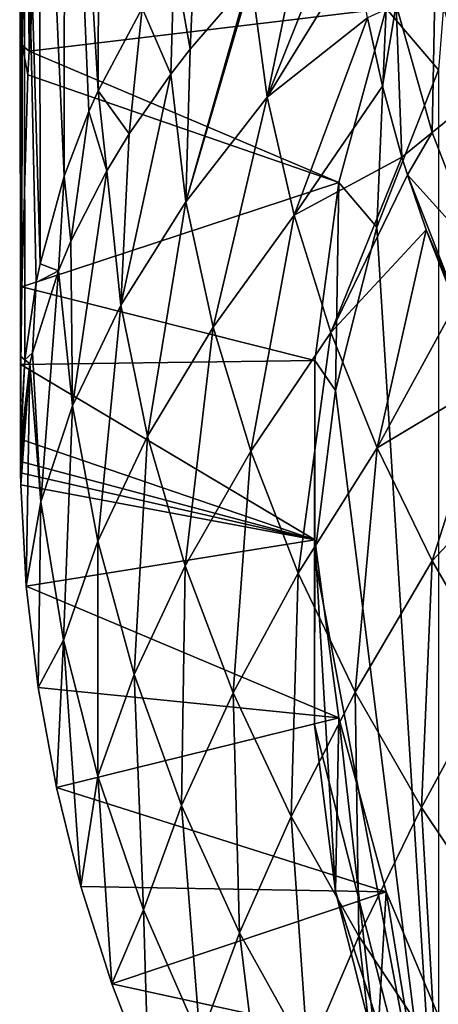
# Model space of a CAD drawing. Header units: metres. Extents: x -81 to 81, y -160 to 24.
# Tile 4 of 256: x -14.31 to -11, y -150.37 to -142.6. Entities that reach past the tile are written whole.
import ezdxf

# ---------------------------------------------------------------- set-up
doc = ezdxf.new("R2010")
doc.units = ezdxf.units.M
doc.layers.add('solid_501850_SW0001', color=7, linetype='CONTINUOUS')

msp = doc.modelspace()

# ---------------------------------------------------------------- linework, layer by layer
at = {"layer": 'solid_501850_SW0001'}
for points in [[(-13.686807, -143.165695, 180.86113), (-13.672958, -138.042282, 179.01651), (-13.949407, -138.755051, 177.308441)], [(-13.339177, -142.512634, 182.594925), (-13.672958, -138.042282, 179.01651), (-13.686807, -143.165695, 180.86113)], [(-13.953584, -143.836884, 179.151352), (-13.949407, -138.755051, 177.308441), (-14.148939, -139.475327, 175.605804)], [(-13.758826, -143.327011, 180.444122), (-13.949407, -138.755051, 177.308441), (-13.953584, -143.836884, 179.151352)], [(-13.758826, -143.327011, 180.444122), (-13.686807, -143.165695, 180.86113), (-13.949407, -138.755051, 177.308441)], [(-14.144562, -144.530762, 177.445801), (-14.148939, -139.475327, 175.605804), (-14.271169, -140.219238, 173.920471)], [(-13.953584, -143.836884, 179.151352), (-14.148939, -139.475327, 175.605804), (-14.144562, -144.530762, 177.445801)], [(-14.30568, -140.836288, 173.006668), (-14.302958, -142.778656, 173.325577), (-14.271169, -140.219238, 173.920471)], [(-14.302958, -142.778656, 173.325577), (-14.302695, -142.967453, 173.358978), (-14.271169, -140.219238, 173.920471)], [(-14.302695, -142.967453, 173.358978), (-14.300559, -144.668549, 173.711594), (-14.271169, -140.219238, 173.920471)], [(-14.300559, -144.668549, 173.711594), (-14.300113, -145.258698, 173.859894), (-14.271169, -140.219238, 173.920471)], [(-14.300113, -145.258698, 173.859894), (-14.264355, -145.28685, 175.647171), (-14.271169, -140.219238, 173.920471)], [(-14.174723, -144.677383, 177.092468), (-14.271169, -140.219238, 173.920471), (-14.264355, -145.28685, 175.647171)], [(-14.174723, -144.677383, 177.092468), (-14.144562, -144.530762, 177.445801), (-14.271169, -140.219238, 173.920471)], [(-14.301572, -140.860474, 172.859802), (-14.302958, -142.778656, 173.325577), (-14.30568, -140.836288, 173.006668)], [(-14.286272, -142.803833, 173.083359), (-14.302958, -142.778656, 173.325577), (-14.301572, -140.860474, 172.859802)], [(-14.286272, -142.803833, 173.083359), (-14.301572, -140.860474, 172.859802), (-14.282721, -140.884293, 172.714005)], [(-14.286272, -142.803833, 173.083359), (-14.282721, -140.884293, 172.714005), (-14.24931, -140.907669, 172.570755)], [(-14.286272, -142.803833, 173.083359), (-14.24931, -140.907669, 172.570755), (-14.231543, -142.852386, 172.854355)], [(-14.201665, -140.930374, 172.431458), (-14.231543, -142.852386, 172.854355), (-14.24931, -140.907669, 172.570755)], [(-14.201665, -140.930374, 172.431458), (-14.176088, -142.045105, 172.560532), (-14.231543, -142.852386, 172.854355)], [(-11, -142.998276, 168.225082), (-11.412685, -142.515457, 172.731735), (-10.857915, -141.198761, 172.252487)], [(-11.700575, -141.576294, 188.349121), (-12.076976, -141.880707, 187.279739), (-12.351288, -143.215561, 186.360214)], [(-11.646981, -142.070099, 188.501968), (-11.700575, -141.576294, 188.349121), (-12.351288, -143.215561, 186.360214)], [(-12.958985, -142.835419, 184.330185), (-12.918057, -141.894943, 184.311646), (-13.085161, -142.123337, 183.667114)], [(-12.499203, -142.302536, 185.963058), (-12.918057, -141.894943, 184.311646), (-12.958985, -142.835419, 184.330185)], [(-12.076976, -141.880707, 187.279739), (-12.479287, -142.281189, 186.028564), (-12.351288, -143.215561, 186.360214)], [(-11.412685, -142.515457, 172.731735), (-14.231543, -142.852386, 172.854355), (-14.176088, -142.045105, 172.560532)], [(-11.561646, -142.588318, 188.66748), (-11.646981, -142.070099, 188.501968), (-12.351288, -143.215561, 186.360214)], [(-11.026886, -142.267731, 189.635269), (-10.745193, -143.244949, 190.000916), (-10.648368, -142.053711, 190.05127)], [(-13.111863, -143.032333, 183.724335), (-13.085161, -142.123337, 183.667114), (-13.339177, -142.512634, 182.594925)], [(-12.958985, -142.835419, 184.330185), (-13.085161, -142.123337, 183.667114), (-13.111863, -143.032333, 183.724335)], [(-12.479287, -142.281189, 186.028564), (-12.499203, -142.302536, 185.963058), (-12.994123, -144.04158, 184.031494)], [(-12.351288, -143.215561, 186.360214), (-12.479287, -142.281189, 186.028564), (-12.994123, -144.04158, 184.031494)], [(-12.499203, -142.302536, 185.963058), (-12.958985, -142.835419, 184.330185), (-12.994123, -144.04158, 184.031494)], [(-11.333064, -142.484909, 189.164932), (-11.049005, -143.49382, 189.544937), (-11.026886, -142.267731, 189.635269)], [(-11.049005, -143.49382, 189.544937), (-10.745193, -143.244949, 190.000916), (-11.026886, -142.267731, 189.635269)], [(-11.412685, -142.515457, 172.731735), (-11.787441, -143.887009, 173.230927), (-14.231543, -142.852386, 172.854355)], [(-13.441101, -143.503967, 182.266388), (-13.339177, -142.512634, 182.594925), (-13.686807, -143.165695, 180.86113)], [(-13.111863, -143.032333, 183.724335), (-13.339177, -142.512634, 182.594925), (-13.441101, -143.503967, 182.266388)], [(-11.486273, -144.240814, 168.677322), (-11.787441, -143.887009, 173.230927), (-11.412685, -142.515457, 172.731735)], [(-11.333064, -142.484909, 189.164932), (-11.561646, -142.588318, 188.66748), (-11.442973, -143.128387, 188.843933)], [(-11, -142.998276, 168.225082), (-11.486273, -144.240814, 168.677322), (-11.412685, -142.515457, 172.731735)], [(-11.333064, -142.484909, 189.164932), (-11.442973, -143.128387, 188.843933), (-11.288487, -143.687408, 189.03035)], [(-11.333064, -142.484909, 189.164932), (-11.288487, -143.687408, 189.03035), (-11.049005, -143.49382, 189.544937)], [(-11.561646, -142.588318, 188.66748), (-12.351288, -143.215561, 186.360214), (-12.139634, -144.146484, 186.699509)], [(-11.442973, -143.128387, 188.843933), (-11.561646, -142.588318, 188.66748), (-12.139634, -144.146484, 186.699509)], [(-14.286272, -142.803833, 173.083359), (-14.302695, -142.967453, 173.358978), (-14.302958, -142.778656, 173.325577)], [(-14.286272, -142.803833, 173.083359), (-14.300559, -144.668549, 173.711594), (-14.302695, -142.967453, 173.358978)], [(-14.298138, -144.689087, 173.620941), (-14.300559, -144.668549, 173.711594), (-14.286272, -142.803833, 173.083359)], [(-14.298138, -144.689087, 173.620941), (-14.286272, -142.803833, 173.083359), (-14.289955, -144.711838, 173.531143)], [(-14.286272, -142.803833, 173.083359), (-14.241309, -143.038223, 172.921997), (-14.289955, -144.711838, 173.531143)], [(-14.286272, -142.803833, 173.083359), (-14.231543, -142.852386, 172.854355), (-14.241309, -143.038223, 172.921997)], [(-11.787441, -143.887009, 173.230927), (-14.241309, -143.038223, 172.921997), (-14.231543, -142.852386, 172.854355)], [(-12.958985, -142.835419, 184.330185), (-13.111863, -143.032333, 183.724335), (-12.994123, -144.04158, 184.031494)], [(-11, -142.998276, 168.225082), (-11, -152.01149, 171.50563), (-11.486273, -144.240814, 168.677322)], [(-11.787441, -143.887009, 173.230927), (-14.289955, -144.711838, 173.531143), (-14.241309, -143.038223, 172.921997)], [(-13.111863, -143.032333, 183.724335), (-13.441101, -143.503967, 182.266388), (-13.507523, -144.856644, 181.666626)], [(-12.994123, -144.04158, 184.031494), (-13.111863, -143.032333, 183.724335), (-13.507523, -144.856644, 181.666626)], [(-13.618, -143.794815, 181.363037), (-13.686807, -143.165695, 180.86113), (-13.758826, -143.327011, 180.444122)], [(-13.441101, -143.503967, 182.266388), (-13.686807, -143.165695, 180.86113), (-13.618, -143.794815, 181.363037)], [(-11.288487, -143.687408, 189.03035), (-11.442973, -143.128387, 188.843933), (-12.139634, -144.146484, 186.699509)], [(-12.351288, -143.215561, 186.360214), (-12.994123, -144.04158, 184.031494), (-12.779128, -145.029846, 184.389572)], [(-12.139634, -144.146484, 186.699509), (-12.351288, -143.215561, 186.360214), (-12.779128, -145.029846, 184.389572)], [(-11.049005, -143.49382, 189.544937), (-10.677182, -144.456573, 189.912781), (-10.745193, -143.244949, 190.000916)], [(-13.901849, -144.350143, 179.617126), (-13.758826, -143.327011, 180.444122), (-13.953584, -143.836884, 179.151352)], [(-13.618, -143.794815, 181.363037), (-13.758826, -143.327011, 180.444122), (-13.901849, -144.350143, 179.617126)], [(-13.441101, -143.503967, 182.266388), (-13.618, -143.794815, 181.363037), (-13.507523, -144.856644, 181.666626)], [(-11.049005, -143.49382, 189.544937), (-11.288487, -143.687408, 189.03035), (-11.244421, -143.828491, 189.077942)], [(-11.049005, -143.49382, 189.544937), (-11.244421, -143.828491, 189.077942), (-10.677182, -144.456573, 189.912781)], [(-11.288487, -143.687408, 189.03035), (-12.139634, -144.146484, 186.699509), (-11.849707, -145.070328, 187.038269)], [(-11.244421, -143.828491, 189.077942), (-11.288487, -143.687408, 189.03035), (-11.849707, -145.070328, 187.038269)], [(-13.618, -143.794815, 181.363037), (-13.901849, -144.350143, 179.617126), (-13.889805, -145.650192, 179.269897)], [(-13.507523, -144.856644, 181.666626), (-13.618, -143.794815, 181.363037), (-13.889805, -145.650192, 179.269897)], [(-14.000388, -144.58403, 178.867844), (-13.953584, -143.836884, 179.151352), (-14.144562, -144.530762, 177.445801)], [(-13.901849, -144.350143, 179.617126), (-13.953584, -143.836884, 179.151352), (-14.000388, -144.58403, 178.867844)], [(-11.096141, -144.262466, 189.22551), (-11.244421, -143.828491, 189.077942), (-11.849707, -145.070328, 187.038269)], [(-10.864378, -144.804901, 189.45314), (-11.244421, -143.828491, 189.077942), (-11.096141, -144.262466, 189.22551)], [(-10.864378, -144.804901, 189.45314), (-10.677182, -144.456573, 189.912781), (-11.244421, -143.828491, 189.077942)], [(-11.787441, -143.887009, 173.230927), (-11.976321, -145.291977, 173.742294), (-14.289955, -144.711838, 173.531143)], [(-11.814212, -145.528336, 169.14595), (-11.976321, -145.291977, 173.742294), (-11.787441, -143.887009, 173.230927)], [(-11.486273, -144.240814, 168.677322), (-11.814212, -145.528336, 169.14595), (-11.787441, -143.887009, 173.230927)], [(-12.994123, -144.04158, 184.031494), (-13.507523, -144.856644, 181.666626), (-13.296184, -145.890381, 182.040115)], [(-12.779128, -145.029846, 184.389572), (-12.994123, -144.04158, 184.031494), (-13.296184, -145.890381, 182.040115)], [(-12.139634, -144.146484, 186.699509), (-12.779128, -145.029846, 184.389572), (-12.482399, -146.00798, 184.745728)], [(-11.849707, -145.070328, 187.038269), (-12.139634, -144.146484, 186.699509), (-12.482399, -146.00798, 184.745728)], [(-11.096141, -144.262466, 189.22551), (-11.849707, -145.070328, 187.038269), (-11.485128, -145.981079, 187.374039)], [(-11.486273, -144.240814, 168.677322), (-11, -152.01149, 171.50563), (-11.814212, -145.528336, 169.14595)], [(-10.864891, -144.850891, 189.427689), (-11.096141, -144.262466, 189.22551), (-11.485128, -145.981079, 187.374039)], [(-10.864378, -144.804901, 189.45314), (-11.096141, -144.262466, 189.22551), (-10.864891, -144.850891, 189.427689)], [(-13.901849, -144.350143, 179.617126), (-14.000388, -144.58403, 178.867844), (-13.889805, -145.650192, 179.269897)], [(-14.000388, -144.58403, 178.867844), (-14.144562, -144.530762, 177.445801), (-14.174723, -144.677383, 177.092468)], [(-14.000388, -144.58403, 178.867844), (-14.174723, -144.677383, 177.092468), (-14.205291, -145.231552, 176.725723)], [(-14.000388, -144.58403, 178.867844), (-14.205291, -145.231552, 176.725723), (-14.138845, -146.408356, 176.844421)], [(-13.889805, -145.650192, 179.269897), (-14.000388, -144.58403, 178.867844), (-14.138845, -146.408356, 176.844421)], [(-14.300559, -144.668549, 173.711594), (-14.299968, -145.899857, 174.022736), (-14.300113, -145.258698, 173.859894)], [(-14.298138, -144.689087, 173.620941), (-14.299968, -145.899857, 174.022736), (-14.300559, -144.668549, 173.711594)], [(-14.299744, -145.906738, 173.995636), (-14.299968, -145.899857, 174.022736), (-14.298138, -144.689087, 173.620941)], [(-14.299744, -145.906738, 173.995636), (-14.298138, -144.689087, 173.620941), (-14.298997, -145.913605, 173.968552)], [(-14.298138, -144.689087, 173.620941), (-14.295756, -145.325027, 173.754333), (-14.298997, -145.913605, 173.968552)], [(-14.298138, -144.689087, 173.620941), (-14.289955, -144.711838, 173.531143), (-14.295756, -145.325027, 173.754333)], [(-11.976321, -145.291977, 173.742294), (-14.295756, -145.325027, 173.754333), (-14.289955, -144.711838, 173.531143)], [(-14.205291, -145.231552, 176.725723), (-14.174723, -144.677383, 177.092468), (-14.264355, -145.28685, 175.647171)], [(-13.507523, -144.856644, 181.666626), (-13.889805, -145.650192, 179.269897), (-13.690129, -146.717697, 179.655548)], [(-13.296184, -145.890381, 182.040115), (-13.507523, -144.856644, 181.666626), (-13.690129, -146.717697, 179.655548)], [(-10.593789, -145.449799, 189.635071), (-10.864891, -144.850891, 189.427689), (-11.485128, -145.981079, 187.374039)], [(-12.779128, -145.029846, 184.389572), (-13.296184, -145.890381, 182.040115), (-12.999774, -146.911545, 182.410477)], [(-12.482399, -146.00798, 184.745728), (-12.779128, -145.029846, 184.389572), (-12.999774, -146.911545, 182.410477)], [(-11.849707, -145.070328, 187.038269), (-12.482399, -146.00798, 184.745728), (-12.107179, -146.969681, 185.097458)], [(-11.485128, -145.981079, 187.374039), (-11.849707, -145.070328, 187.038269), (-12.107179, -146.969681, 185.097458)], [(-14.300113, -145.258698, 173.859894), (-14.299968, -145.899857, 174.022736), (-14.264355, -145.28685, 175.647171)], [(-14.205291, -145.231552, 176.725723), (-14.264355, -145.28685, 175.647171), (-14.224527, -145.317749, 176.431473)], [(-14.205291, -145.231552, 176.725723), (-14.224527, -145.317749, 176.431473), (-14.138845, -146.408356, 176.844421)], [(-14.299972, -145.944855, 174.035461), (-14.299971, -145.979294, 174.047211), (-14.264355, -145.28685, 175.647171)], [(-14.299968, -145.899857, 174.022736), (-14.299972, -145.944855, 174.035461), (-14.264355, -145.28685, 175.647171)], [(-14.224527, -145.317749, 176.431473), (-14.264355, -145.28685, 175.647171), (-14.299971, -145.979294, 174.047211)], [(-14.224527, -145.317749, 176.431473), (-14.299971, -145.979294, 174.047211), (-14.299316, -146.123123, 174.061691)], [(-14.224527, -145.317749, 176.431473), (-14.299316, -146.123123, 174.061691), (-14.297001, -146.27359, 174.099579)], [(-11.976321, -146.708023, 174.257706), (-14.298997, -145.913605, 173.968552), (-14.295756, -145.325027, 173.754333)], [(-14.224527, -145.317749, 176.431473), (-14.297001, -146.27359, 174.099579), (-14.253863, -147.074112, 174.390945)], [(-11.976321, -145.291977, 173.742294), (-11.976321, -146.708023, 174.257706), (-14.295756, -145.325027, 173.754333)], [(-14.138845, -146.408356, 176.844421), (-14.224527, -145.317749, 176.431473), (-14.253863, -147.074112, 174.390945)], [(-11.979311, -148.166733, 170.106247), (-11.976321, -146.708023, 174.257706), (-11.976321, -145.291977, 173.742294)], [(-11.979311, -146.843048, 169.624466), (-11.979311, -148.166733, 170.106247), (-11.976321, -145.291977, 173.742294)], [(-11.814212, -145.528336, 169.14595), (-11.979311, -146.843048, 169.624466), (-11.976321, -145.291977, 173.742294)], [(-10.593789, -145.449799, 189.635071), (-11.485128, -145.981079, 187.374039), (-11.049565, -146.872726, 187.704376)], [(-10.282425, -146.054535, 189.845581), (-10.593789, -145.449799, 189.635071), (-11.049565, -146.872726, 187.704376)], [(-11.814212, -145.528336, 169.14595), (-11, -152.01149, 171.50563), (-11.979311, -146.843048, 169.624466)], [(-13.889805, -145.650192, 179.269897), (-14.138845, -146.408356, 176.844421), (-13.960157, -147.498413, 177.239166)], [(-13.690129, -146.717697, 179.655548), (-13.889805, -145.650192, 179.269897), (-13.960157, -147.498413, 177.239166)], [(-14.299744, -145.906738, 173.995636), (-14.299972, -145.944855, 174.035461), (-14.299968, -145.899857, 174.022736)], [(-13.296184, -145.890381, 182.040115), (-13.690129, -146.717697, 179.655548), (-13.402033, -147.770935, 180.037033)], [(-12.999774, -146.911545, 182.410477), (-13.296184, -145.890381, 182.040115), (-13.402033, -147.770935, 180.037033)], [(-14.299744, -145.906738, 173.995636), (-14.298997, -145.913605, 173.968552), (-14.299972, -145.944855, 174.035461)], [(-14.298975, -146.088272, 174.03212), (-14.299972, -145.944855, 174.035461), (-14.298997, -145.913605, 173.968552)], [(-14.298975, -146.088272, 174.03212), (-14.299971, -145.979294, 174.047211), (-14.299972, -145.944855, 174.035461)], [(-11.976321, -146.708023, 174.257706), (-14.298975, -146.088272, 174.03212), (-14.298997, -145.913605, 173.968552)], [(-14.298975, -146.088272, 174.03212), (-14.299316, -146.123123, 174.061691), (-14.299971, -145.979294, 174.047211)], [(-12.482399, -146.00798, 184.745728), (-12.999774, -146.911545, 182.410477), (-12.62114, -147.913589, 182.775146)], [(-12.107179, -146.969681, 185.097458), (-12.482399, -146.00798, 184.745728), (-12.62114, -147.913589, 182.775146)], [(-11.485128, -145.981079, 187.374039), (-12.107179, -146.969681, 185.097458), (-11.656759, -147.908676, 185.442307)], [(-11.049565, -146.872726, 187.704376), (-11.485128, -145.981079, 187.374039), (-11.656759, -147.908676, 185.442307)], [(-10.282425, -146.054535, 189.845581), (-11.049565, -146.872726, 187.704376), (-10.547121, -147.73941, 188.026917)], [(-14.298362, -146.179565, 174.065353), (-14.299316, -146.123123, 174.061691), (-14.298975, -146.088272, 174.03212)], [(-14.298362, -146.179565, 174.065353), (-14.297001, -146.27359, 174.099579), (-14.299316, -146.123123, 174.061691)], [(-11.976321, -146.708023, 174.257706), (-14.298362, -146.179565, 174.065353), (-14.298975, -146.088272, 174.03212)], [(-11.976321, -146.708023, 174.257706), (-14.297001, -146.27359, 174.099579), (-14.298362, -146.179565, 174.065353)], [(-11.976321, -146.708023, 174.257706), (-14.253863, -147.074112, 174.390945), (-14.297001, -146.27359, 174.099579)], [(-14.138845, -146.408356, 176.844421), (-14.253863, -147.074112, 174.390945), (-14.159863, -147.871521, 174.681183)], [(-13.960157, -147.498413, 177.239166), (-14.138845, -146.408356, 176.844421), (-14.159863, -147.871521, 174.681183)], [(-11.976321, -146.708023, 174.257706), (-11.787441, -148.112991, 174.769073), (-14.253863, -147.074112, 174.390945)], [(-13.690129, -146.717697, 179.655548), (-13.960157, -147.498413, 177.239166), (-13.689524, -148.573334, 177.628967)], [(-13.402033, -147.770935, 180.037033), (-13.690129, -146.717697, 179.655548), (-13.689524, -148.573334, 177.628967)], [(-11.979311, -148.166733, 170.106247), (-11.814212, -149.481445, 170.584763), (-11.976321, -146.708023, 174.257706)], [(-11.814212, -149.481445, 170.584763), (-11.787441, -148.112991, 174.769073), (-11.976321, -146.708023, 174.257706)], [(-11.979311, -146.843048, 169.624466), (-11, -152.01149, 171.50563), (-11.979311, -148.166733, 170.106247)], [(-11.049565, -146.872726, 187.704376), (-11.656759, -147.908676, 185.442307), (-11.13506, -148.818939, 185.777832)], [(-10.547121, -147.73941, 188.026917), (-11.049565, -146.872726, 187.704376), (-11.13506, -148.818939, 185.777832)], [(-12.999774, -146.911545, 182.410477), (-13.402033, -147.770935, 180.037033), (-13.027951, -148.803085, 180.411774)], [(-12.62114, -147.913589, 182.775146), (-12.999774, -146.911545, 182.410477), (-13.027951, -148.803085, 180.411774)], [(-12.107179, -146.969681, 185.097458), (-12.62114, -147.913589, 182.775146), (-12.163173, -148.889984, 183.131607)], [(-11.656759, -147.908676, 185.442307), (-12.107179, -146.969681, 185.097458), (-12.163173, -148.889984, 183.131607)], [(-11.787441, -148.112991, 174.769073), (-14.159863, -147.871521, 174.681183), (-14.253863, -147.074112, 174.390945)], [(-13.960157, -147.498413, 177.239166), (-14.159863, -147.871521, 174.681183), (-14.015795, -148.661484, 174.968704)], [(-13.960157, -147.498413, 177.239166), (-14.015795, -148.661484, 174.968704), (-13.822323, -149.441483, 175.252594)], [(-13.689524, -148.573334, 177.628967), (-13.960157, -147.498413, 177.239166), (-13.822323, -149.441483, 175.252594)], [(-10.547121, -147.73941, 188.026917), (-11.13506, -148.818939, 185.777832), (-10.546448, -149.69458, 186.10173)], [(-13.402033, -147.770935, 180.037033), (-13.689524, -148.573334, 177.628967), (-13.32896, -149.626007, 178.011154)], [(-13.027951, -148.803085, 180.411774), (-13.402033, -147.770935, 180.037033), (-13.32896, -149.626007, 178.011154)], [(-11.787441, -148.112991, 174.769073), (-14.015795, -148.661484, 174.968704), (-14.159863, -147.871521, 174.681183)], [(-12.62114, -147.913589, 182.775146), (-13.027951, -148.803085, 180.411774), (-12.570354, -149.807343, 180.777176)], [(-12.163173, -148.889984, 183.131607), (-12.62114, -147.913589, 182.775146), (-12.570354, -149.807343, 180.777176)], [(-11.656759, -147.908676, 185.442307), (-12.163173, -148.889984, 183.131607), (-11.62955, -149.834473, 183.477432)], [(-11.13506, -148.818939, 185.777832), (-11.656759, -147.908676, 185.442307), (-11.62955, -149.834473, 183.477432)], [(-11.787441, -148.112991, 174.769073), (-11.412685, -149.484543, 175.268265), (-14.015795, -148.661484, 174.968704)], [(-11.814212, -149.481445, 170.584763), (-11.486273, -150.768967, 171.053375), (-11.787441, -148.112991, 174.769073)], [(-11.486273, -150.768967, 171.053375), (-11.412685, -149.484543, 175.268265), (-11.787441, -148.112991, 174.769073)], [(-11.979311, -148.166733, 170.106247), (-11, -152.01149, 171.50563), (-11.814212, -149.481445, 170.584763)], [(-13.689524, -148.573334, 177.628967), (-13.822323, -149.441483, 175.252594), (-13.579643, -150.210175, 175.532379)], [(-13.32896, -149.626007, 178.011154), (-13.689524, -148.573334, 177.628967), (-13.579643, -150.210175, 175.532379)], [(-11.412685, -149.484543, 175.268265), (-13.822323, -149.441483, 175.252594), (-14.015795, -148.661484, 174.968704)], [(-13.027951, -148.803085, 180.411774), (-13.32896, -149.626007, 178.011154), (-12.880503, -150.649292, 178.383118)], [(-12.570354, -149.807343, 180.777176), (-13.027951, -148.803085, 180.411774), (-12.880503, -150.649292, 178.383118)], [(-11.13506, -148.818939, 185.777832), (-11.62955, -149.834473, 183.477432), (-11.024647, -150.741104, 183.810287)], [(-10.546448, -149.69458, 186.10173), (-11.13506, -148.818939, 185.777832), (-11.024647, -150.741104, 183.810287)], [(-12.163173, -148.889984, 183.131607), (-12.570354, -149.807343, 180.777176), (-12.032619, -150.777222, 181.130783)], [(-11.62955, -149.834473, 183.477432), (-12.163173, -148.889984, 183.131607), (-12.032619, -150.777222, 181.130783)], [(-11.412685, -149.484543, 175.268265), (-13.579643, -150.210175, 175.532379), (-13.822323, -149.441483, 175.252594)], [(-11.412685, -149.484543, 175.268265), (-10.857915, -150.801239, 175.747513), (-13.579643, -150.210175, 175.532379)], [(-11.814212, -149.481445, 170.584763), (-11, -152.01149, 171.50563), (-11.486273, -150.768967, 171.053375)], [(-11.486273, -150.768967, 171.053375), (-11, -152.01149, 171.50563), (-11.412685, -149.484543, 175.268265)], [(-11, -152.01149, 171.50563), (-10.857915, -150.801239, 175.747513), (-11.412685, -149.484543, 175.268265)], [(-13.32896, -149.626007, 178.011154), (-13.579643, -150.210175, 175.532379), (-13.288605, -150.963699, 175.806641)], [(-12.880503, -150.649292, 178.383118), (-13.32896, -149.626007, 178.011154), (-13.288605, -150.963699, 175.806641)], [(-10.546448, -149.69458, 186.10173), (-11.024647, -150.741104, 183.810287), (-10.352859, -151.603897, 184.127838)], [(-12.570354, -149.807343, 180.777176), (-12.880503, -150.649292, 178.383118), (-12.347151, -151.636475, 178.74231)], [(-12.032619, -150.777222, 181.130783), (-12.570354, -149.807343, 180.777176), (-12.347151, -151.636475, 178.74231)], [(-11.62955, -149.834473, 183.477432), (-12.032619, -150.777222, 181.130783), (-11.419119, -151.70665, 181.470276)], [(-11.024647, -150.741104, 183.810287), (-11.62955, -149.834473, 183.477432), (-11.419119, -151.70665, 181.470276)], [(-10.857915, -150.801239, 175.747513), (-13.288605, -150.963699, 175.806641), (-13.579643, -150.210175, 175.532379)]]:
    msp.add_3dface(points, dxfattribs=at)

doc.saveas('drawing.dxf')
